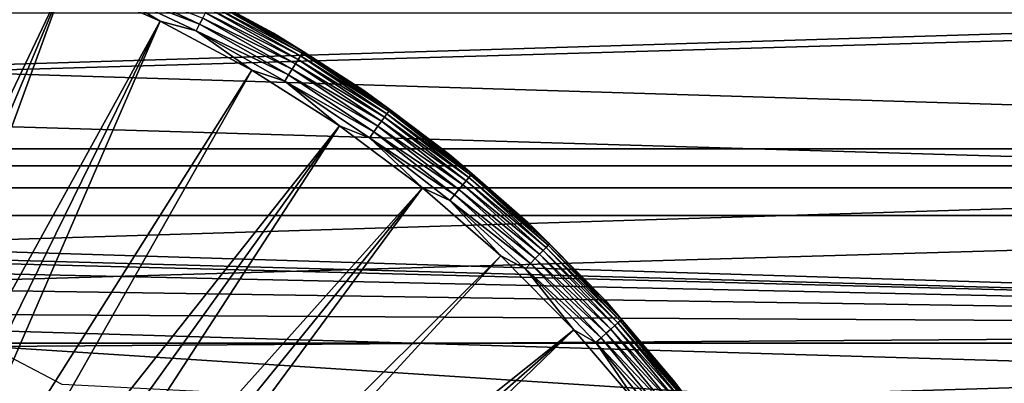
# Model space of a CAD drawing. Header units: millimetres. Extents: x -40 to 40, y -40 to 40.
# Tile 30 of 36: x 4.9 to 15.2, y 9.3 to 13.1. Entities that reach past the tile are written whole.
import ezdxf

# ---------------------------------------------------------------- set-up
doc = ezdxf.new("R2010")
doc.units = ezdxf.units.MM
doc.header["$LTSCALE"] = 81.481481
for name, color, linetype in [('12', 7, 'CONTINUOUS'), ('18', 7, 'CONTINUOUS'), ('2', 7, 'CONTINUOUS'), ('23', 7, 'CONTINUOUS'), ('25', 7, 'CONTINUOUS'), ('9', 7, 'CONTINUOUS')]:
    doc.layers.add(name, color=color, linetype=linetype)

msp = doc.modelspace()

# ---------------------------------------------------------------- linework, layer by layer
at = {"layer": '12', "color": 7, "linetype": 'Continuous'}
for points in [[(5.384, 13.517, -14.795), (2.339, 7.126, -15.5), (4.359, 13.881, -14.795), (5.384, 13.517, -14.795)], [(2.654, 7.015, -15.5), (2.339, 7.126, -15.5), (5.384, 13.517, -14.795), (2.654, 7.015, -15.5)], [(2.964, 6.889, -15.5), (2.654, 7.015, -15.5), (5.384, 13.517, -14.795), (2.964, 6.889, -15.5)], [(6.379, 13.077, -14.795), (2.964, 6.889, -15.5), (5.384, 13.517, -14.795), (6.379, 13.077, -14.795)], [(3.268, 6.751, -15.5), (2.964, 6.889, -15.5), (6.379, 13.077, -14.795), (3.268, 6.751, -15.5)], [(3.566, 6.598, -15.5), (3.268, 6.751, -15.5), (6.379, 13.077, -14.795), (3.566, 6.598, -15.5)], [(7.339, 12.563, -14.795), (3.566, 6.598, -15.5), (6.379, 13.077, -14.795), (7.339, 12.563, -14.795)], [(3.856, 6.433, -15.5), (3.566, 6.598, -15.5), (7.339, 12.563, -14.795), (3.856, 6.433, -15.5)], [(8.257, 11.98, -14.795), (3.856, 6.433, -15.5), (7.339, 12.563, -14.795), (8.257, 11.98, -14.795)], [(4.139, 6.255, -15.5), (3.856, 6.433, -15.5), (8.257, 11.98, -14.795), (4.139, 6.255, -15.5)], [(4.414, 6.064, -15.5), (4.139, 6.255, -15.5), (8.257, 11.98, -14.795), (4.414, 6.064, -15.5)], [(9.129, 11.329, -14.795), (4.414, 6.064, -15.5), (8.257, 11.98, -14.795), (9.129, 11.329, -14.795)], [(4.679, 5.861, -15.5), (4.414, 6.064, -15.5), (9.129, 11.329, -14.795), (4.679, 5.861, -15.5)], [(4.936, 5.647, -15.5), (4.679, 5.861, -15.5), (9.129, 11.329, -14.795), (4.936, 5.647, -15.5)], [(9.95, 10.615, -14.795), (4.936, 5.647, -15.5), (9.129, 11.329, -14.795), (9.95, 10.615, -14.795)], [(5.183, 5.421, -15.5), (4.936, 5.647, -15.5), (9.95, 10.615, -14.795), (5.183, 5.421, -15.5)], [(10.716, 9.842, -14.795), (5.183, 5.421, -15.5), (9.95, 10.615, -14.795), (10.716, 9.842, -14.795)], [(5.419, 5.185, -15.5), (5.183, 5.421, -15.5), (10.716, 9.842, -14.795), (5.419, 5.185, -15.5)], [(5.645, 4.938, -15.5), (5.419, 5.185, -15.5), (10.716, 9.842, -14.795), (5.645, 4.938, -15.5)], [(11.421, 9.014, -14.795), (5.645, 4.938, -15.5), (10.716, 9.842, -14.795), (11.421, 9.014, -14.795)]]:
    msp.add_3dface(points, dxfattribs=at)
at = {"layer": '18', "color": 7, "linetype": 'Continuous'}
for points in [[(6.379, 13.077, -14.795), (5.384, 13.517, -14.795), (5.79, 13.435, -14.78), (6.379, 13.077, -14.795)], [(6.791, 13.045, -14.753), (5.79, 13.435, -14.78), (5.821, 13.506, -14.753), (6.791, 13.045, -14.753)], [(6.755, 12.977, -14.78), (5.79, 13.435, -14.78), (6.791, 13.045, -14.753), (6.755, 12.977, -14.78)], [(6.755, 12.977, -14.78), (6.379, 13.077, -14.795), (5.79, 13.435, -14.78), (6.755, 12.977, -14.78)], [(6.791, 13.045, -14.753), (5.821, 13.506, -14.753), (6.824, 13.108, -14.713), (6.791, 13.045, -14.753)], [(7.566, 12.952, -14.298), (6.923, 13.299, -14.378), (6.577, 13.481, -14.298), (7.566, 12.952, -14.298)], [(7.848, 12.714, -14.533), (6.879, 13.214, -14.601), (6.899, 13.253, -14.533), (7.848, 12.714, -14.533)], [(7.865, 12.742, -14.458), (6.899, 13.253, -14.533), (6.914, 13.282, -14.458), (7.865, 12.742, -14.458)], [(7.848, 12.714, -14.533), (6.899, 13.253, -14.533), (7.865, 12.742, -14.458), (7.848, 12.714, -14.533)], [(7.876, 12.758, -14.378), (6.914, 13.282, -14.458), (6.923, 13.299, -14.378), (7.876, 12.758, -14.378)], [(7.865, 12.742, -14.458), (6.914, 13.282, -14.458), (7.876, 12.758, -14.378), (7.865, 12.742, -14.458)], [(7.876, 12.758, -14.378), (6.923, 13.299, -14.378), (7.566, 12.952, -14.298), (7.876, 12.758, -14.378)], [(7.796, 12.63, -14.662), (6.824, 13.108, -14.713), (6.853, 13.165, -14.662), (7.796, 12.63, -14.662)], [(7.825, 12.676, -14.601), (6.853, 13.165, -14.662), (6.879, 13.214, -14.601), (7.825, 12.676, -14.601)], [(7.796, 12.63, -14.662), (6.853, 13.165, -14.662), (7.825, 12.676, -14.601), (7.796, 12.63, -14.662)], [(7.825, 12.676, -14.601), (6.879, 13.214, -14.601), (7.848, 12.714, -14.533), (7.825, 12.676, -14.601)], [(7.339, 12.563, -14.795), (6.379, 13.077, -14.795), (6.755, 12.977, -14.78), (7.339, 12.563, -14.795)], [(7.725, 12.515, -14.753), (6.755, 12.977, -14.78), (6.791, 13.045, -14.753), (7.725, 12.515, -14.753)], [(7.763, 12.575, -14.713), (6.791, 13.045, -14.753), (6.824, 13.108, -14.713), (7.763, 12.575, -14.713)], [(7.725, 12.515, -14.753), (6.791, 13.045, -14.753), (7.763, 12.575, -14.713), (7.725, 12.515, -14.753)], [(7.763, 12.575, -14.713), (6.824, 13.108, -14.713), (7.796, 12.63, -14.662), (7.763, 12.575, -14.713)], [(7.685, 12.449, -14.78), (6.755, 12.977, -14.78), (7.725, 12.515, -14.753), (7.685, 12.449, -14.78)], [(7.685, 12.449, -14.78), (7.339, 12.563, -14.795), (6.755, 12.977, -14.78), (7.685, 12.449, -14.78)], [(8.513, 12.35, -14.298), (7.876, 12.758, -14.378), (7.566, 12.952, -14.298), (8.513, 12.35, -14.298)], [(8.755, 12.107, -14.533), (7.825, 12.676, -14.601), (7.848, 12.714, -14.533), (8.755, 12.107, -14.533)], [(8.774, 12.134, -14.458), (7.848, 12.714, -14.533), (7.865, 12.742, -14.458), (8.774, 12.134, -14.458)], [(8.755, 12.107, -14.533), (7.848, 12.714, -14.533), (8.774, 12.134, -14.458), (8.755, 12.107, -14.533)], [(8.786, 12.15, -14.378), (7.865, 12.742, -14.458), (7.876, 12.758, -14.378), (8.786, 12.15, -14.378)], [(8.774, 12.134, -14.458), (7.865, 12.742, -14.458), (8.786, 12.15, -14.378), (8.774, 12.134, -14.458)], [(8.786, 12.15, -14.378), (7.876, 12.758, -14.378), (8.513, 12.35, -14.298), (8.786, 12.15, -14.378)], [(8.697, 12.027, -14.662), (7.763, 12.575, -14.713), (7.796, 12.63, -14.662), (8.697, 12.027, -14.662)], [(8.729, 12.071, -14.601), (7.796, 12.63, -14.662), (7.825, 12.676, -14.601), (8.729, 12.071, -14.601)], [(8.697, 12.027, -14.662), (7.796, 12.63, -14.662), (8.729, 12.071, -14.601), (8.697, 12.027, -14.662)], [(8.729, 12.071, -14.601), (7.825, 12.676, -14.601), (8.755, 12.107, -14.533), (8.729, 12.071, -14.601)], [(8.257, 11.98, -14.795), (7.339, 12.563, -14.795), (7.685, 12.449, -14.78), (8.257, 11.98, -14.795)], [(8.618, 11.917, -14.753), (7.685, 12.449, -14.78), (7.725, 12.515, -14.753), (8.618, 11.917, -14.753)], [(8.66, 11.975, -14.713), (7.725, 12.515, -14.753), (7.763, 12.575, -14.713), (8.66, 11.975, -14.713)], [(8.618, 11.917, -14.753), (7.725, 12.515, -14.753), (8.66, 11.975, -14.713), (8.618, 11.917, -14.753)], [(8.66, 11.975, -14.713), (7.763, 12.575, -14.713), (8.697, 12.027, -14.662), (8.66, 11.975, -14.713)], [(8.573, 11.855, -14.78), (7.685, 12.449, -14.78), (8.618, 11.917, -14.753), (8.573, 11.855, -14.78)], [(8.573, 11.855, -14.78), (8.257, 11.98, -14.795), (7.685, 12.449, -14.78), (8.573, 11.855, -14.78)], [(9.412, 11.68, -14.298), (8.786, 12.15, -14.378), (8.513, 12.35, -14.298), (9.412, 11.68, -14.298)], [(9.616, 11.436, -14.533), (8.729, 12.071, -14.601), (8.755, 12.107, -14.533), (9.616, 11.436, -14.533)], [(9.637, 11.461, -14.458), (8.755, 12.107, -14.533), (8.774, 12.134, -14.458), (9.637, 11.461, -14.458)], [(9.616, 11.436, -14.533), (8.755, 12.107, -14.533), (9.637, 11.461, -14.458), (9.616, 11.436, -14.533)], [(9.649, 11.476, -14.378), (8.774, 12.134, -14.458), (8.786, 12.15, -14.378), (9.649, 11.476, -14.378)], [(9.637, 11.461, -14.458), (8.774, 12.134, -14.458), (9.649, 11.476, -14.378), (9.637, 11.461, -14.458)], [(9.649, 11.476, -14.378), (8.786, 12.15, -14.378), (9.412, 11.68, -14.298), (9.649, 11.476, -14.378)], [(9.129, 11.329, -14.795), (8.257, 11.98, -14.795), (8.573, 11.855, -14.78), (9.129, 11.329, -14.795)], [(9.552, 11.36, -14.662), (8.66, 11.975, -14.713), (8.697, 12.027, -14.662), (9.552, 11.36, -14.662)], [(9.587, 11.402, -14.601), (8.697, 12.027, -14.662), (8.729, 12.071, -14.601), (9.587, 11.402, -14.601)], [(9.552, 11.36, -14.662), (8.697, 12.027, -14.662), (9.587, 11.402, -14.601), (9.552, 11.36, -14.662)], [(9.587, 11.402, -14.601), (8.729, 12.071, -14.601), (9.616, 11.436, -14.533), (9.587, 11.402, -14.601)], [(9.465, 11.257, -14.753), (8.573, 11.855, -14.78), (8.618, 11.917, -14.753), (9.465, 11.257, -14.753)], [(9.511, 11.311, -14.713), (8.618, 11.917, -14.753), (8.66, 11.975, -14.713), (9.511, 11.311, -14.713)], [(9.465, 11.257, -14.753), (8.618, 11.917, -14.753), (9.511, 11.311, -14.713), (9.465, 11.257, -14.753)], [(9.511, 11.311, -14.713), (8.66, 11.975, -14.713), (9.552, 11.36, -14.662), (9.511, 11.311, -14.713)], [(9.415, 11.198, -14.78), (8.573, 11.855, -14.78), (9.465, 11.257, -14.753), (9.415, 11.198, -14.78)], [(9.415, 11.198, -14.78), (9.129, 11.329, -14.795), (8.573, 11.855, -14.78), (9.415, 11.198, -14.78)], [(10.258, 10.944, -14.298), (9.649, 11.476, -14.378), (9.412, 11.68, -14.298), (10.258, 10.944, -14.298)], [(10.461, 10.741, -14.378), (9.637, 11.461, -14.458), (9.649, 11.476, -14.378), (10.461, 10.741, -14.378)], [(10.461, 10.741, -14.378), (9.649, 11.476, -14.378), (10.258, 10.944, -14.298), (10.461, 10.741, -14.378)], [(10.356, 10.633, -14.662), (9.511, 11.311, -14.713), (9.552, 11.36, -14.662), (10.356, 10.633, -14.662)], [(10.394, 10.672, -14.601), (9.552, 11.36, -14.662), (9.587, 11.402, -14.601), (10.394, 10.672, -14.601)], [(10.356, 10.633, -14.662), (9.552, 11.36, -14.662), (10.394, 10.672, -14.601), (10.356, 10.633, -14.662)], [(10.425, 10.703, -14.533), (9.587, 11.402, -14.601), (9.616, 11.436, -14.533), (10.425, 10.703, -14.533)], [(10.394, 10.672, -14.601), (9.587, 11.402, -14.601), (10.425, 10.703, -14.533), (10.394, 10.672, -14.601)], [(10.447, 10.727, -14.458), (9.616, 11.436, -14.533), (9.637, 11.461, -14.458), (10.447, 10.727, -14.458)], [(10.425, 10.703, -14.533), (9.616, 11.436, -14.533), (10.447, 10.727, -14.458), (10.425, 10.703, -14.533)], [(10.447, 10.727, -14.458), (9.637, 11.461, -14.458), (10.461, 10.741, -14.378), (10.447, 10.727, -14.458)], [(9.95, 10.615, -14.795), (9.129, 11.329, -14.795), (9.415, 11.198, -14.78), (9.95, 10.615, -14.795)], [(10.311, 10.587, -14.713), (9.465, 11.257, -14.753), (9.511, 11.311, -14.713), (10.311, 10.587, -14.713)], [(10.311, 10.587, -14.713), (9.511, 11.311, -14.713), (10.356, 10.633, -14.662), (10.311, 10.587, -14.713)], [(10.261, 10.536, -14.753), (9.415, 11.198, -14.78), (9.465, 11.257, -14.753), (10.261, 10.536, -14.753)], [(10.208, 10.481, -14.78), (9.415, 11.198, -14.78), (10.261, 10.536, -14.753), (10.208, 10.481, -14.78)], [(10.208, 10.481, -14.78), (9.95, 10.615, -14.795), (9.415, 11.198, -14.78), (10.208, 10.481, -14.78)], [(10.261, 10.536, -14.753), (9.465, 11.257, -14.753), (10.311, 10.587, -14.713), (10.261, 10.536, -14.753)], [(11.047, 10.147, -14.298), (10.461, 10.741, -14.378), (10.258, 10.944, -14.298), (11.047, 10.147, -14.298)], [(11.217, 9.949, -14.378), (10.447, 10.727, -14.458), (10.461, 10.741, -14.378), (11.217, 9.949, -14.378)], [(11.217, 9.949, -14.378), (10.461, 10.741, -14.378), (11.047, 10.147, -14.298), (11.217, 9.949, -14.378)], [(11.145, 9.885, -14.601), (10.356, 10.633, -14.662), (10.394, 10.672, -14.601), (11.145, 9.885, -14.601)], [(11.178, 9.914, -14.533), (10.394, 10.672, -14.601), (10.425, 10.703, -14.533), (11.178, 9.914, -14.533)], [(11.145, 9.885, -14.601), (10.394, 10.672, -14.601), (11.178, 9.914, -14.533), (11.145, 9.885, -14.601)], [(11.203, 9.935, -14.458), (10.425, 10.703, -14.533), (10.447, 10.727, -14.458), (11.203, 9.935, -14.458)], [(11.178, 9.914, -14.533), (10.425, 10.703, -14.533), (11.203, 9.935, -14.458), (11.178, 9.914, -14.533)], [(11.203, 9.935, -14.458), (10.447, 10.727, -14.458), (11.217, 9.949, -14.378), (11.203, 9.935, -14.458)], [(10.716, 9.842, -14.795), (9.95, 10.615, -14.795), (10.208, 10.481, -14.78), (10.716, 9.842, -14.795)], [(11.003, 9.758, -14.753), (10.208, 10.481, -14.78), (10.261, 10.536, -14.753), (11.003, 9.758, -14.753)], [(11.056, 9.806, -14.713), (10.261, 10.536, -14.753), (10.311, 10.587, -14.713), (11.056, 9.806, -14.713)], [(11.003, 9.758, -14.753), (10.261, 10.536, -14.753), (11.056, 9.806, -14.713), (11.003, 9.758, -14.753)], [(11.104, 9.848, -14.662), (10.311, 10.587, -14.713), (10.356, 10.633, -14.662), (11.104, 9.848, -14.662)], [(11.056, 9.806, -14.713), (10.311, 10.587, -14.713), (11.104, 9.848, -14.662), (11.056, 9.806, -14.713)], [(11.104, 9.848, -14.662), (10.356, 10.633, -14.662), (11.145, 9.885, -14.601), (11.104, 9.848, -14.662)], [(10.946, 9.707, -14.78), (10.208, 10.481, -14.78), (11.003, 9.758, -14.753), (10.946, 9.707, -14.78)], [(10.946, 9.707, -14.78), (10.716, 9.842, -14.795), (10.208, 10.481, -14.78), (10.946, 9.707, -14.78)], [(11.775, 9.293, -14.298), (11.217, 9.949, -14.378), (11.047, 10.147, -14.298), (11.775, 9.293, -14.298)], [(11.898, 9.091, -14.458), (11.178, 9.914, -14.533), (11.203, 9.935, -14.458), (11.898, 9.091, -14.458)], [(11.914, 9.103, -14.378), (11.203, 9.935, -14.458), (11.217, 9.949, -14.378), (11.914, 9.103, -14.378)], [(11.898, 9.091, -14.458), (11.203, 9.935, -14.458), (11.914, 9.103, -14.378), (11.898, 9.091, -14.458)], [(11.914, 9.103, -14.378), (11.217, 9.949, -14.378), (11.775, 9.293, -14.298), (11.914, 9.103, -14.378)], [(11.421, 9.014, -14.795), (10.716, 9.842, -14.795), (10.946, 9.707, -14.78), (11.421, 9.014, -14.795)], [(11.794, 9.011, -14.662), (11.056, 9.806, -14.713), (11.104, 9.848, -14.662), (11.794, 9.011, -14.662)], [(11.837, 9.045, -14.601), (11.104, 9.848, -14.662), (11.145, 9.885, -14.601), (11.837, 9.045, -14.601)], [(11.794, 9.011, -14.662), (11.104, 9.848, -14.662), (11.837, 9.045, -14.601), (11.794, 9.011, -14.662)], [(11.872, 9.072, -14.533), (11.145, 9.885, -14.601), (11.178, 9.914, -14.533), (11.872, 9.072, -14.533)], [(11.837, 9.045, -14.601), (11.145, 9.885, -14.601), (11.872, 9.072, -14.533), (11.837, 9.045, -14.601)], [(11.872, 9.072, -14.533), (11.178, 9.914, -14.533), (11.898, 9.091, -14.458), (11.872, 9.072, -14.533)], [(11.686, 8.929, -14.753), (10.946, 9.707, -14.78), (11.003, 9.758, -14.753), (11.686, 8.929, -14.753)], [(11.743, 8.973, -14.713), (11.003, 9.758, -14.753), (11.056, 9.806, -14.713), (11.743, 8.973, -14.713)], [(11.686, 8.929, -14.753), (11.003, 9.758, -14.753), (11.743, 8.973, -14.713), (11.686, 8.929, -14.753)], [(11.743, 8.973, -14.713), (11.056, 9.806, -14.713), (11.794, 9.011, -14.662), (11.743, 8.973, -14.713)], [(11.625, 8.883, -14.78), (10.946, 9.707, -14.78), (11.686, 8.929, -14.753), (11.625, 8.883, -14.78)], [(11.625, 8.883, -14.78), (11.421, 9.014, -14.795), (10.946, 9.707, -14.78), (11.625, 8.883, -14.78)], [(12.436, 8.387, -14.298), (11.914, 9.103, -14.378), (11.775, 9.293, -14.298), (12.436, 8.387, -14.298)]]:
    msp.add_3dface(points, dxfattribs=at)
at = {"layer": '2', "color": 239, "linetype": 'Continuous', "true_color": 0x3f2236}
for points in [[(37.118, 13.51), (-37.841, 11.329), (37.841, 11.329), (37.118, 13.51)], [(-37.118, 13.51), (-37.841, 11.329), (37.118, 13.51), (-37.118, 13.51)], [(37.841, 11.329), (-38.435, 9.109), (38.435, 9.109), (37.841, 11.329)], [(-37.841, 11.329), (-38.435, 9.109), (37.841, 11.329), (-37.841, 11.329)]]:
    msp.add_3dface(points, dxfattribs=at)
at = {"layer": '23', "color": 7, "linetype": 'Continuous'}
for points in [[(29.071, 13.375, -480), (-29.839, 11.56, -480), (29.839, 11.56, -480), (29.071, 13.375, -480)], [(-29.071, 13.375, -480), (-29.839, 11.56, -480), (29.071, 13.375, -480), (-29.071, 13.375, -480)], [(29.839, 11.56, -480), (-30.494, 9.701, -480), (30.494, 9.701, -480), (29.839, 11.56, -480)], [(-29.839, 11.56, -480), (-30.494, 9.701, -480), (29.839, 11.56, -480), (-29.839, 11.56, -480)], [(30.494, 9.701, -480), (-31.033, 7.805, -480), (0, 8.05, -480), (30.494, 9.701, -480)], [(-30.494, 9.701, -480), (-31.033, 7.805, -480), (30.494, 9.701, -480), (-30.494, 9.701, -480)], [(0.702, 8.019, -480), (30.494, 9.701, -480), (0, 8.05, -480), (0.702, 8.019, -480)], [(1.398, 7.928, -480), (30.494, 9.701, -480), (0.702, 8.019, -480), (1.398, 7.928, -480)], [(31.033, 7.805, -480), (30.494, 9.701, -480), (1.398, 7.928, -480), (31.033, 7.805, -480)]]:
    msp.add_3dface(points, dxfattribs=at)
at = {"layer": '25', "color": 7, "linetype": 'Continuous'}
for points in [[(-30.305, 11.74, -483), (-29.525, 13.584, -483), (30.305, 11.74, -483), (-30.305, 11.74, -483)], [(-29.525, 13.584, -483), (29.525, 13.584, -483), (30.305, 11.74, -483), (-29.525, 13.584, -483)], [(-30.305, 11.74, -483), (30.305, 11.74, -483), (30.971, 9.852, -483), (-30.305, 11.74, -483)], [(-30.305, 11.74, -483), (30.971, 9.852, -483), (0.431, 10.691, -483), (-30.305, 11.74, -483)], [(0.431, 10.691, -483), (30.971, 9.852, -483), (1.29, 10.622, -483), (0.431, 10.691, -483)], [(1.29, 10.622, -483), (30.971, 9.852, -483), (2.14, 10.484, -483), (1.29, 10.622, -483)], [(2.14, 10.484, -483), (30.971, 9.852, -483), (2.977, 10.278, -483), (2.14, 10.484, -483)], [(2.977, 10.278, -483), (30.971, 9.852, -483), (3.794, 10.005, -483), (2.977, 10.278, -483)], [(3.794, 10.005, -483), (30.971, 9.852, -483), (4.587, 9.667, -483), (3.794, 10.005, -483)], [(30.971, 9.852, -483), (31.518, 7.927, -483), (4.587, 9.667, -483), (30.971, 9.852, -483)], [(4.587, 9.667, -483), (31.518, 7.927, -483), (5.35, 9.266, -483), (4.587, 9.667, -483)]]:
    msp.add_3dface(points, dxfattribs=at)
at = {"layer": '9', "color": 250, "linetype": 'Continuous', "true_color": 0x1c1c1c}
for points in [[(-35.438, 13.163, -14), (36.155, 11.04, -14), (-36.155, 11.04, -14), (-35.438, 13.163, -14)], [(35.438, 13.163, -14), (36.155, 11.04, -14), (-35.438, 13.163, -14), (35.438, 13.163, -14)], [(-36.155, 11.04, -14), (36.746, 8.879, -14), (-36.746, 8.879, -14), (-36.155, 11.04, -14)], [(36.155, 11.04, -14), (36.746, 8.879, -14), (-36.155, 11.04, -14), (36.155, 11.04, -14)]]:
    msp.add_3dface(points, dxfattribs=at)

doc.saveas('drawing.dxf')
